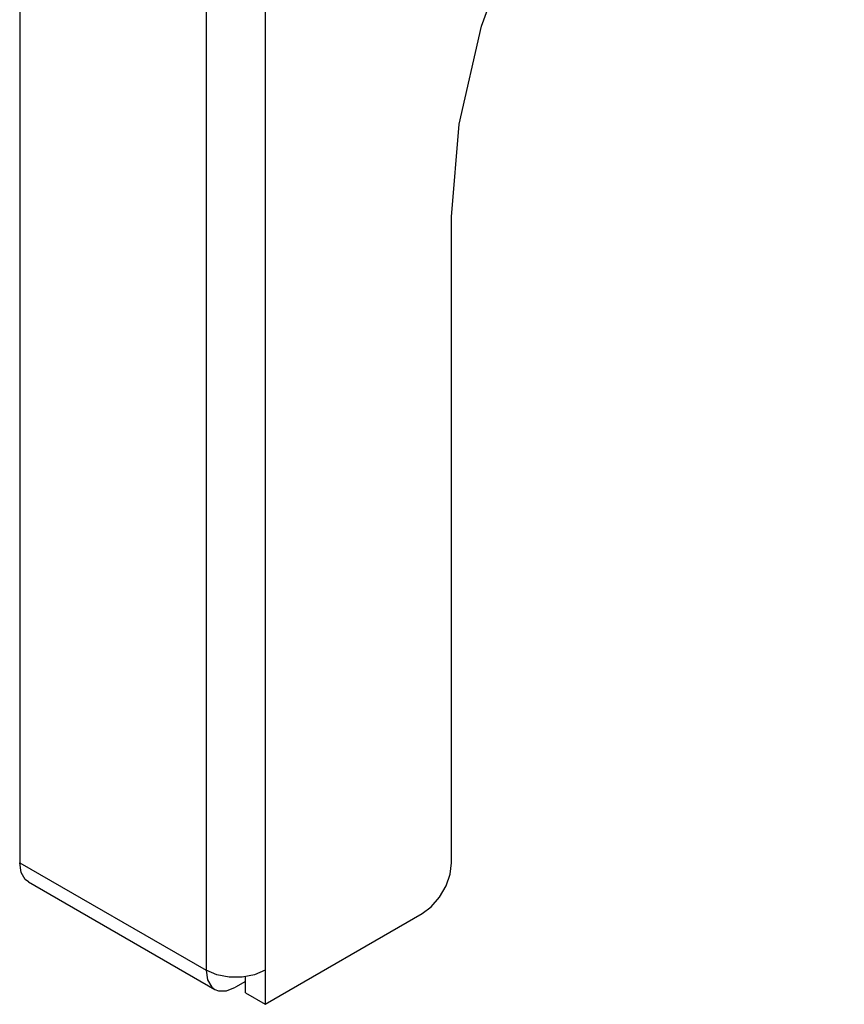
# Model space of a CAD drawing. Header units: millimetres. Extents: x 899 to 1733, y -688 to -112.
# Tile 20 of 26: x 1618 to 1638, y -384 to -361. Entities that reach past the tile are written whole.
import ezdxf

# ---------------------------------------------------------------- set-up
doc = ezdxf.new("R2010")
doc.units = ezdxf.units.MM
doc.header["$LTSCALE"] = 46.255
doc.layers.get('0').update_dxf_attribs({"linetype": 'CONTINUOUS'})
doc.layers.add('02_AXIS', color=7, linetype='CONTINUOUS')

msp = doc.modelspace()

# ---------------------------------------------------------------- linework, layer by layer
at = {"color": 7, "linetype": 'Continuous'}
for p, q in [((1622.221, -349.588), (1622.221, -383.675)), ((1623.649, -349.588), (1623.649, -384.5)), ((1617.698, -350.825), (1617.698, -381.063)), ((1628.173, -381.063), (1628.173, -365.394)), ((1617.698, -381.063), (1622.221, -383.675)), ((1617.907, -381.526), (1622.43, -384.137)), ((1623.649, -384.5), (1627.458, -382.3)), ((1623.173, -383.95), (1622.935, -384.087))]:
    msp.add_line(p, q, dxfattribs=at)
for points in [[(1617.907, -381.526), (1617.834, -381.469), (1617.733, -381.298), (1617.698, -381.063)], [(1627.458, -382.3), (1627.679, -382.133), (1627.878, -381.901), (1628.036, -381.627), (1628.138, -381.338), (1628.173, -381.063)], [(1622.221, -383.675), (1622.256, -383.909), (1622.357, -384.081), (1622.43, -384.137)], [(1623.649, -383.675), (1623.394, -383.782), (1623.093, -383.838), (1622.777, -383.838), (1622.477, -383.782), (1622.221, -383.675)], [(1622.43, -384.137), (1622.515, -384.172), (1622.714, -384.174), (1622.935, -384.087)]]:
    msp.add_lwpolyline(points, dxfattribs=at)
at = {"layer": '02_AXIS', "color": 7, "linetype": 'Continuous'}
for q in [(1623.173, -383.823), (1623.649, -384.5)]:
    msp.add_line((1623.173, -384.225), q, dxfattribs=at)
msp.add_lwpolyline([(1628.173, -365.394), (1628.355, -363.143), (1628.897, -360.768), (1629.777, -358.359), (1630.962, -356.009), (1632.405, -353.808), (1634.051, -351.842), (1635.837, -350.184), (1637.695, -348.901)], dxfattribs=at)

doc.saveas('drawing.dxf')
